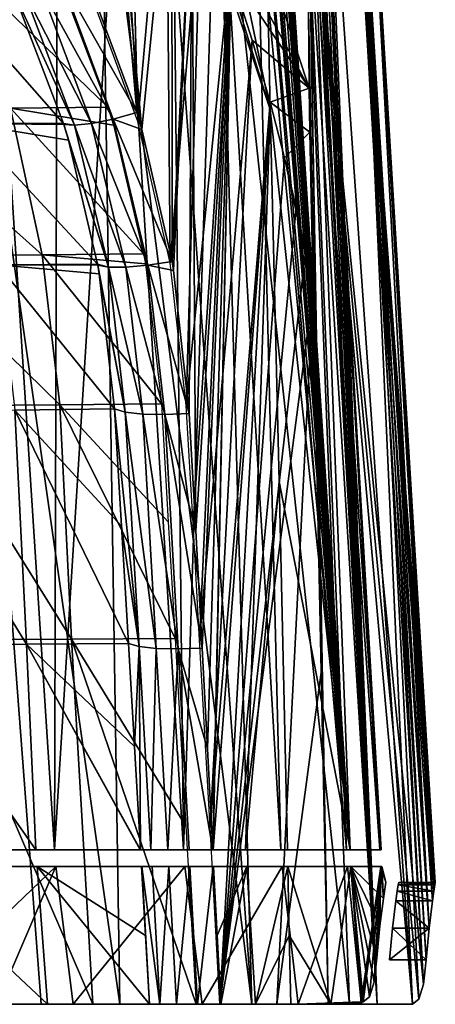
# Model space of a CAD drawing. Header units: millimetres. Extents: x -148 to 148, y -42 to 96.
# Tile 112 of 132: x 131 to 148, y -32 to 9. Entities that reach past the tile are written whole.
import ezdxf

# ---------------------------------------------------------------- set-up
doc = ezdxf.new("R2010")
doc.units = ezdxf.units.MM
doc.header["$LTSCALE"] = 127.314815
for name, color, linetype in [('150', 7, 'CONTINUOUS'), ('151', 7, 'CONTINUOUS'), ('152', 7, 'CONTINUOUS'), ('158', 7, 'CONTINUOUS'), ('167', 7, 'CONTINUOUS'), ('179', 7, 'CONTINUOUS'), ('180', 7, 'CONTINUOUS'), ('181', 7, 'CONTINUOUS'), ('187', 7, 'CONTINUOUS'), ('197', 7, 'CONTINUOUS'), ('202', 7, 'CONTINUOUS'), ('207', 7, 'CONTINUOUS'), ('212', 7, 'CONTINUOUS'), ('213', 7, 'CONTINUOUS'), ('214', 7, 'CONTINUOUS'), ('217', 7, 'CONTINUOUS'), ('223', 7, 'CONTINUOUS')]:
    doc.layers.add(name, color=color, linetype=linetype)

msp = doc.modelspace()

# ---------------------------------------------------------------- linework, layer by layer
at = {"layer": '150', "color": 40, "linetype": 'Continuous', "true_color": 0xfaa000}
for points in [[(127.684, -16.53, -57.075), (133.262, -16.508, -45.026), (134.135, -31.5, -47.083), (127.684, -16.53, -57.075)], [(128.63, -31.5, -58.736), (127.684, -16.53, -57.075), (134.135, -31.5, -47.083), (128.63, -31.5, -58.736)], [(137.516, -16.487, -32.554), (137.96, -24.195, -33.856), (133.262, -16.508, -45.026), (137.516, -16.487, -32.554)], [(137.96, -24.195, -33.856), (138.38, -31.5, -35.078), (133.262, -16.508, -45.026), (137.96, -24.195, -33.856)], [(133.262, -16.508, -45.026), (138.38, -31.5, -35.078), (134.135, -31.5, -47.083), (133.262, -16.508, -45.026)]]:
    msp.add_3dface(points, dxfattribs=at)
at = {"layer": '151', "color": 40, "linetype": 'Continuous', "true_color": 0xfaa000}
for points in [[(136.954, -6.861, -30.911), (137.239, -11.702, -31.739), (132.788, -6.898, -43.445), (136.954, -6.861, -30.911)], [(132.788, -6.898, -43.445), (133.262, -16.508, -45.026), (127.287, -6.935, -55.563), (132.788, -6.898, -43.445)], [(133.262, -16.508, -45.026), (127.684, -16.53, -57.075), (127.287, -6.935, -55.563), (133.262, -16.508, -45.026)], [(137.516, -16.487, -32.554), (133.262, -16.508, -45.026), (132.788, -6.898, -43.445), (137.516, -16.487, -32.554)], [(137.516, -16.487, -32.554), (132.788, -6.898, -43.445), (137.239, -11.702, -31.739), (137.516, -16.487, -32.554)]]:
    msp.add_3dface(points, dxfattribs=at)
at = {"layer": '152', "color": 40, "linetype": 'Continuous', "true_color": 0xfaa000}
for points in [[(132.597, 11.041, -27.477), (134.763, 5.316, -28.664), (128.863, 11.024, -40.087), (132.597, 11.041, -27.477)], [(134.763, 5.316, -28.664), (130.759, 5.276, -41.438), (128.863, 11.024, -40.087), (134.763, 5.316, -28.664)], [(130.759, 5.276, -41.438), (132.068, -0.736, -42.57), (125.375, 5.235, -53.772), (130.759, 5.276, -41.438)], [(134.763, 5.316, -28.664), (134.983, 4.583, -28.809), (130.759, 5.276, -41.438), (134.763, 5.316, -28.664)], [(134.983, 4.583, -28.809), (136.223, -0.691, -29.808), (130.759, 5.276, -41.438), (134.983, 4.583, -28.809)], [(136.223, -0.691, -29.808), (132.068, -0.736, -42.57), (130.759, 5.276, -41.438), (136.223, -0.691, -29.808)], [(132.068, -0.736, -42.57), (126.539, -0.781, -54.883), (125.375, 5.235, -53.772), (132.068, -0.736, -42.57)], [(132.068, -0.736, -42.57), (132.788, -6.898, -43.445), (126.539, -0.781, -54.883), (132.068, -0.736, -42.57)], [(132.788, -6.898, -43.445), (127.287, -6.935, -55.563), (126.539, -0.781, -54.883), (132.788, -6.898, -43.445)], [(136.223, -0.691, -29.808), (136.296, -1.106, -29.884), (132.068, -0.736, -42.57), (136.223, -0.691, -29.808)], [(136.954, -6.861, -30.911), (132.788, -6.898, -43.445), (132.068, -0.736, -42.57), (136.954, -6.861, -30.911)], [(136.296, -1.106, -29.884), (136.954, -6.861, -30.911), (132.068, -0.736, -42.57), (136.296, -1.106, -29.884)]]:
    msp.add_3dface(points, dxfattribs=at)
at = {"layer": '158', "color": 40, "linetype": 'Continuous', "true_color": 0xfaa000}
for points in [[(126.862, -31.5, -57.777), (128.63, -31.5, -58.736), (132.282, -31.5, -46.299), (126.862, -31.5, -57.777)], [(132.022, -31.5, 62.952), (128.449, -31.5, 69), (130.186, -31.5, 62.13), (132.022, -31.5, 62.952)], [(128.63, -31.5, -58.736), (134.135, -31.5, -47.083), (132.282, -31.5, -46.299), (128.63, -31.5, -58.736)], [(133.334, -31.5, 56.131), (132.022, -31.5, 62.952), (130.186, -31.5, 62.13), (133.334, -31.5, 56.131)], [(135.252, -31.5, 56.771), (132.022, -31.5, 62.952), (133.334, -31.5, 56.131), (135.252, -31.5, 56.771)], [(132.282, -31.5, -46.299), (134.135, -31.5, -47.083), (136.461, -31.5, -34.478), (132.282, -31.5, -46.299)], [(138.626, -31.5, 43.811), (135.252, -31.5, 56.771), (133.334, -31.5, 56.131), (138.626, -31.5, 43.811)], [(134.135, -31.5, -47.083), (138.38, -31.5, -35.078), (136.461, -31.5, -34.478), (134.135, -31.5, -47.083)], [(140.665, -31.5, 44.071), (135.252, -31.5, 56.771), (138.626, -31.5, 43.811), (140.665, -31.5, 44.071)], [(136.461, -31.5, -34.478), (138.38, -31.5, -35.078), (136.889, -31.5, -33.594), (136.461, -31.5, -34.478)], [(136.889, -31.5, -33.594), (138.38, -31.5, -35.078), (137.571, -31.5, -32.903), (136.889, -31.5, -33.594)], [(137.571, -31.5, -32.903), (138.38, -31.5, -35.078), (138.434, -31.5, -32.47), (137.571, -31.5, -32.903)], [(138.434, -31.5, -32.47), (138.38, -31.5, -35.078), (138.59, -31.5, -34.699), (138.434, -31.5, -32.47)], [(139.391, -31.5, -32.338), (138.434, -31.5, -32.47), (139.356, -31.5, -34.365), (139.391, -31.5, -32.338)], [(139.356, -31.5, -34.365), (138.434, -31.5, -32.47), (138.936, -31.5, -34.447), (139.356, -31.5, -34.365)], [(138.936, -31.5, -34.447), (138.434, -31.5, -32.47), (138.59, -31.5, -34.699), (138.936, -31.5, -34.447)], [(142.572, -31.5, 31.15), (140.665, -31.5, 44.071), (138.626, -31.5, 43.811), (142.572, -31.5, 31.15)], [(141.685, -31.5, -34.385), (139.391, -31.5, -32.338), (139.356, -31.5, -34.365), (141.685, -31.5, -34.385)], [(140.82, -31.5, -32.361), (139.391, -31.5, -32.338), (141.685, -31.5, -34.385), (140.82, -31.5, -32.361)], [(144.672, -31.5, 31.019), (140.665, -31.5, 44.071), (142.572, -31.5, 31.15), (144.672, -31.5, 31.019)], [(142.26, -31.5, -32.348), (140.82, -31.5, -32.361), (141.685, -31.5, -34.385), (142.26, -31.5, -32.348)], [(143.803, -31.5, -34.31), (142.26, -31.5, -32.348), (141.685, -31.5, -34.385), (143.803, -31.5, -34.31)], [(143.914, -31.5, -25.329), (142.26, -31.5, -32.348), (143.803, -31.5, -34.31), (143.914, -31.5, -25.329)], [(145.161, -31.5, 18.253), (144.672, -31.5, 31.019), (142.572, -31.5, 31.15), (145.161, -31.5, 18.253)], [(145.809, -31.5, -26.056), (143.914, -31.5, -25.329), (143.803, -31.5, -34.31), (145.809, -31.5, -26.056)], [(145.161, -31.5, -18.253), (143.914, -31.5, -25.329), (145.809, -31.5, -26.056), (145.161, -31.5, -18.253)], [(147.261, -31.5, 17.724), (144.672, -31.5, 31.019), (145.263, -31.5, 17.724), (147.261, -31.5, 17.724)], [(145.263, -31.5, 17.724), (144.672, -31.5, 31.019), (145.206, -31.5, 17.987), (145.263, -31.5, 17.724)], [(145.206, -31.5, 17.987), (144.672, -31.5, 31.019), (145.161, -31.5, 18.253), (145.206, -31.5, 17.987)], [(145.206, -31.5, -17.987), (145.161, -31.5, -18.253), (145.809, -31.5, -26.056), (145.206, -31.5, -17.987)], [(145.263, -31.5, -17.724), (145.206, -31.5, -17.987), (145.809, -31.5, -26.056), (145.263, -31.5, -17.724)], [(147.261, -31.5, -17.724), (145.263, -31.5, -17.724), (145.809, -31.5, -26.056), (147.261, -31.5, -17.724)]]:
    msp.add_3dface(points, dxfattribs=at)
at = {"layer": '167', "color": 40, "linetype": 'Continuous', "true_color": 0xfaa000}
for points in [[(145.333, 20.29, 0), (144.69, 20.031, 12.775), (148.194, -26.5, 0.001), (145.333, 20.29, 0)], [(144.925, 20.122, -10.176), (145.333, 20.29, 0), (147.942, -28.377, -9.654), (144.925, 20.122, -10.176)], [(148.18, -26.589, -2.237), (145.333, 20.29, 0), (148.194, -26.5, 0.001), (148.18, -26.589, -2.237)], [(148.14, -26.85, -4.386), (145.333, 20.29, 0), (148.18, -26.589, -2.237), (148.14, -26.85, -4.386)], [(148.081, -27.257, -6.37), (145.333, 20.29, 0), (148.14, -26.85, -4.386), (148.081, -27.257, -6.37)], [(147.942, -28.377, -9.654), (145.333, 20.29, 0), (148.081, -27.257, -6.37), (147.942, -28.377, -9.654)], [(144.69, 20.031, 12.775), (142.688, 19.365, 25.783), (147.706, -30.672, 13.741), (144.69, 20.031, 12.775)], [(147.261, -31.5, -17.724), (143.678, 19.675, -20.444), (144.925, 20.122, -10.176), (147.261, -31.5, -17.724)], [(148.081, -27.258, 6.373), (144.69, 20.031, 12.775), (147.942, -28.377, 9.654), (148.081, -27.258, 6.373)], [(147.942, -28.377, 9.654), (144.69, 20.031, 12.775), (147.825, -29.673, 11.962), (147.942, -28.377, 9.654)], [(147.825, -29.673, 11.962), (144.69, 20.031, 12.775), (147.706, -30.672, 13.741), (147.825, -29.673, 11.962)], [(148.18, -26.59, 2.238), (144.69, 20.031, 12.775), (148.14, -26.85, 4.39), (148.18, -26.59, 2.238)], [(148.194, -26.5, 0.001), (144.69, 20.031, 12.775), (148.18, -26.59, 2.238), (148.194, -26.5, 0.001)], [(148.14, -26.85, 4.39), (144.69, 20.031, 12.775), (148.081, -27.258, 6.373), (148.14, -26.85, 4.39)], [(147.825, -29.673, -11.962), (144.925, 20.122, -10.176), (147.942, -28.377, -9.654), (147.825, -29.673, -11.962)], [(147.706, -30.672, -13.74), (144.925, 20.122, -10.176), (147.825, -29.673, -11.962), (147.706, -30.672, -13.74)], [(147.518, -31.29, -15.687), (144.925, 20.122, -10.176), (147.706, -30.672, -13.74), (147.518, -31.29, -15.687)], [(147.261, -31.5, -17.724), (144.925, 20.122, -10.176), (147.518, -31.29, -15.687), (147.261, -31.5, -17.724)], [(143.584, 19.581, -21.031), (145.809, -31.5, -26.056), (143.49, 19.343, -21.657), (143.584, 19.581, -21.031)], [(143.678, 19.675, -20.444), (145.809, -31.5, -26.056), (143.584, 19.581, -21.031), (143.678, 19.675, -20.444)], [(147.261, -31.5, -17.724), (145.809, -31.5, -26.056), (143.678, 19.675, -20.444), (147.261, -31.5, -17.724)], [(144.672, -31.5, 31.019), (142.688, 19.365, 25.783), (139.275, 18.476, 38.737), (144.672, -31.5, 31.019)], [(144.672, -31.5, 31.019), (147.261, -31.5, 17.724), (142.688, 19.365, 25.783), (144.672, -31.5, 31.019)], [(142.688, 19.365, 25.783), (147.261, -31.5, 17.724), (147.518, -31.29, 15.687), (142.688, 19.365, 25.783)], [(147.706, -30.672, 13.741), (142.688, 19.365, 25.783), (147.518, -31.29, 15.687), (147.706, -30.672, 13.741)], [(143.49, 19.343, -21.657), (145.809, -31.5, -26.056), (143.393, 18.918, -22.344), (143.49, 19.343, -21.657)], [(143.387, 18.886, -22.386), (145.809, -31.5, -26.056), (143.293, 18.229, -23.115), (143.387, 18.886, -22.386)], [(143.393, 18.918, -22.344), (145.809, -31.5, -26.056), (143.387, 18.886, -22.386), (143.393, 18.918, -22.344)], [(140.665, -31.5, 44.071), (139.275, 18.476, 38.737), (137.048, 18.005, 45.095), (140.665, -31.5, 44.071)], [(140.665, -31.5, 44.071), (144.672, -31.5, 31.019), (139.275, 18.476, 38.737), (140.665, -31.5, 44.071)], [(143.293, 18.229, -23.115), (145.809, -31.5, -26.056), (143.192, 17.153, -23.989), (143.293, 18.229, -23.115)], [(140.665, -31.5, 44.071), (137.048, 18.005, 45.095), (134.477, 17.543, 51.353), (140.665, -31.5, 44.071)], [(135.252, -31.5, 56.771), (134.477, 17.543, 51.353), (128.354, 16.715, 63.443), (135.252, -31.5, 56.771)], [(135.252, -31.5, 56.771), (140.665, -31.5, 44.071), (134.477, 17.543, 51.353), (135.252, -31.5, 56.771)], [(143.192, 17.153, -23.989), (145.809, -31.5, -26.056), (143.156, 16.642, -24.329), (143.192, 17.153, -23.989)], [(132.022, -31.5, 62.952), (135.252, -31.5, 56.771), (128.354, 16.715, 63.443), (132.022, -31.5, 62.952)], [(128.449, -31.5, 69), (132.022, -31.5, 62.952), (128.354, 16.715, 63.443), (128.449, -31.5, 69)], [(143.156, 16.642, -24.329), (145.809, -31.5, -26.056), (143.096, 15.499, -24.982), (143.156, 16.642, -24.329)], [(143.096, 15.499, -24.982), (145.809, -31.5, -26.056), (143.022, 12.979, -26.092), (143.096, 15.499, -24.982)], [(143.022, 12.979, -26.092), (143.803, -31.5, -34.31), (143.016, 12.667, -26.207), (143.022, 12.979, -26.092)], [(145.809, -31.5, -26.056), (143.803, -31.5, -34.31), (143.022, 12.979, -26.092), (145.809, -31.5, -26.056)], [(143.016, 12.667, -26.207), (143.803, -31.5, -34.31), (142.996, 9.283, -27.27), (143.016, 12.667, -26.207)], [(142.996, 9.283, -27.27), (143.803, -31.5, -34.31), (143.02, 6.096, -28.048), (142.996, 9.283, -27.27)], [(143.02, 6.096, -28.048), (143.803, -31.5, -34.31), (143.045, 4.299, -28.426), (143.02, 6.096, -28.048)], [(143.045, 4.299, -28.426), (143.803, -31.5, -34.31), (143.178, -2.172, -29.584), (143.045, 4.299, -28.426)], [(143.178, -2.172, -29.584), (143.803, -31.5, -34.31), (143.524, -17.776, -32.119), (143.178, -2.172, -29.584)]]:
    msp.add_3dface(points, dxfattribs=at)
at = {"layer": '179', "color": 40, "linetype": 'Continuous', "true_color": 0xfaa000}
for points in [[(125.922, -16.744, -56.154), (131.803, -25.156, -45.702), (131.414, -16.718, -44.289), (125.922, -16.744, -56.154)], [(126.199, -25.156, -57.564), (131.803, -25.156, -45.702), (125.922, -16.744, -56.154), (126.199, -25.156, -57.564)], [(135.602, -16.689, -32.011), (131.414, -16.718, -44.289), (135.848, -20.922, -32.721), (135.602, -16.689, -32.011)], [(131.414, -16.718, -44.289), (136.08, -25.155, -33.474), (136.087, -25.155, -33.45), (131.414, -16.718, -44.289)], [(131.803, -25.156, -45.702), (136.08, -25.155, -33.474), (131.414, -16.718, -44.289), (131.803, -25.156, -45.702)], [(135.848, -20.922, -32.721), (131.414, -16.718, -44.289), (136.093, -25.156, -33.427), (135.848, -20.922, -32.721)], [(136.093, -25.156, -33.427), (131.414, -16.718, -44.289), (136.087, -25.155, -33.45), (136.093, -25.156, -33.427)], [(126.253, -25.844, -57.62), (132.282, -31.5, -46.299), (131.856, -25.844, -45.764), (126.253, -25.844, -57.62)], [(126.862, -31.5, -57.777), (132.282, -31.5, -46.299), (126.253, -25.844, -57.62), (126.862, -31.5, -57.777)], [(131.856, -25.844, -45.764), (136.461, -31.5, -34.478), (136.297, -28.672, -34.01), (131.856, -25.844, -45.764)], [(132.282, -31.5, -46.299), (136.461, -31.5, -34.478), (131.856, -25.844, -45.764), (132.282, -31.5, -46.299)], [(136.133, -25.845, -33.541), (131.856, -25.844, -45.764), (136.297, -28.672, -34.01), (136.133, -25.845, -33.541)]]:
    msp.add_3dface(points, dxfattribs=at)
at = {"layer": '180', "color": 40, "linetype": 'Continuous', "true_color": 0xfaa000}
for points in [[(125.519, -7.157, -54.654), (131.414, -16.718, -44.289), (130.935, -7.112, -42.722), (125.519, -7.157, -54.654)], [(125.922, -16.744, -56.154), (131.414, -16.718, -44.289), (125.519, -7.157, -54.654), (125.922, -16.744, -56.154)], [(135.035, -7.065, -30.384), (130.935, -7.112, -42.722), (135.32, -11.875, -31.199), (135.035, -7.065, -30.384)], [(130.935, -7.112, -42.722), (135.602, -16.689, -32.011), (135.32, -11.875, -31.199), (130.935, -7.112, -42.722)], [(131.414, -16.718, -44.289), (135.602, -16.689, -32.011), (130.935, -7.112, -42.722), (131.414, -16.718, -44.289)]]:
    msp.add_3dface(points, dxfattribs=at)
at = {"layer": '181', "color": 40, "linetype": 'Continuous', "true_color": 0xfaa000}
for points in [[(130.85, 10.16, -27.059), (128.073, 10.186, -36.792), (132.933, 4.658, -28.196), (130.85, 10.16, -27.059)], [(132.933, 4.658, -28.196), (128.073, 10.186, -36.792), (128.98, 4.651, -40.771), (132.933, 4.658, -28.196)], [(132.933, 4.658, -28.196), (128.98, 4.651, -40.771), (132.947, 4.612, -28.205), (132.933, 4.658, -28.196)], [(128.98, 4.651, -40.771), (134.337, -1.123, -29.304), (133.142, 3.964, -28.333), (128.98, 4.651, -40.771)], [(128.98, 4.651, -40.771), (133.142, 3.964, -28.333), (132.947, 4.612, -28.205), (128.98, 4.651, -40.771)], [(128.98, 4.651, -40.771), (130.245, -1.155, -41.864), (134.337, -1.123, -29.304), (128.98, 4.651, -40.771)], [(134.337, -1.123, -29.304), (130.245, -1.155, -41.864), (134.344, -1.166, -29.311), (134.337, -1.123, -29.304)], [(134.344, -1.166, -29.311), (130.245, -1.155, -41.864), (134.405, -1.513, -29.376), (134.344, -1.166, -29.311)], [(130.245, -1.155, -41.864), (135.035, -7.065, -30.384), (134.405, -1.513, -29.376), (130.245, -1.155, -41.864)], [(130.935, -7.112, -42.722), (135.035, -7.065, -30.384), (130.245, -1.155, -41.864), (130.935, -7.112, -42.722)]]:
    msp.add_3dface(points, dxfattribs=at)
at = {"layer": '187', "color": 40, "linetype": 'Continuous', "true_color": 0xfaa000}
for points in [[(140.765, 18.84, 25.348), (142.731, 19.499, 12.556), (144.546, -25.154, 19.705), (140.765, 18.84, 25.348)], [(141.779, 19.161, -19.838), (144.706, -25.154, -18.673), (142.976, 19.594, -9.823), (141.779, 19.161, -19.838)], [(142.731, 19.499, 12.556), (143.362, 19.755, 0), (145.916, -25.154, 6.932), (142.731, 19.499, 12.556)], [(144.546, -25.154, 19.705), (142.731, 19.499, 12.556), (145.916, -25.154, 6.932), (144.546, -25.154, 19.705)], [(145.969, -25.154, -5.891), (143.362, 19.755, 0), (142.976, 19.594, -9.823), (145.969, -25.154, -5.891)], [(144.706, -25.154, -18.673), (145.969, -25.154, -5.891), (142.976, 19.594, -9.823), (144.706, -25.154, -18.673)], [(145.916, -25.154, 6.932), (143.362, 19.755, 0), (145.969, -25.154, -5.891), (145.916, -25.154, 6.932)], [(141.653, 18.947, -20.668), (144.706, -25.154, -18.673), (141.716, 19.099, -20.239), (141.653, 18.947, -20.668)], [(141.716, 19.099, -20.239), (144.706, -25.154, -18.673), (141.779, 19.161, -19.838), (141.716, 19.099, -20.239)], [(139.261, 18.416, 31.746), (140.765, 18.84, 25.348), (141.861, -25.154, 32.337), (139.261, 18.416, 31.746)], [(141.861, -25.154, 32.337), (140.765, 18.84, 25.348), (144.546, -25.154, 19.705), (141.861, -25.154, 32.337)], [(141.522, 18.25, -21.662), (144.706, -25.154, -18.673), (141.588, 18.679, -21.137), (141.522, 18.25, -21.662)], [(141.588, 18.679, -21.137), (144.706, -25.154, -18.673), (141.653, 18.947, -20.668), (141.588, 18.679, -21.137)], [(137.411, 17.959, 38.091), (139.261, 18.416, 31.746), (137.868, -25.154, 44.73), (137.411, 17.959, 38.091)], [(137.868, -25.154, 44.73), (139.261, 18.416, 31.746), (141.861, -25.154, 32.337), (137.868, -25.154, 44.73)], [(141.455, 17.592, -22.256), (144.706, -25.154, -18.673), (141.522, 18.25, -21.662), (141.455, 17.592, -22.256)], [(135.222, 17.493, 44.346), (137.411, 17.959, 38.091), (137.868, -25.154, 44.73), (135.222, 17.493, 44.346)], [(132.574, -25.154, 56.789), (135.222, 17.493, 44.346), (137.868, -25.154, 44.73), (132.574, -25.154, 56.789)], [(132.696, 17.036, 50.502), (135.222, 17.493, 44.346), (132.574, -25.154, 56.789), (132.696, 17.036, 50.502)], [(141.39, 16.614, -22.923), (144.706, -25.154, -18.673), (141.455, 17.592, -22.256), (141.39, 16.614, -22.923)], [(129.842, 16.605, 56.531), (132.696, 17.036, 50.502), (132.574, -25.154, 56.789), (129.842, 16.605, 56.531)], [(125.996, -25.154, 68.405), (129.842, 16.605, 56.531), (132.574, -25.154, 56.789), (125.996, -25.154, 68.405)], [(141.357, 15.847, -23.345), (144.706, -25.154, -18.673), (141.39, 16.614, -22.923), (141.357, 15.847, -23.345)], [(141.337, 15.187, -23.661), (144.706, -25.154, -18.673), (141.357, 15.847, -23.345), (141.337, 15.187, -23.661)], [(141.305, 13.045, -24.489), (144.706, -25.154, -18.673), (141.337, 15.187, -23.661), (141.305, 13.045, -24.489)], [(141.319, 9.816, -25.392), (144.706, -25.154, -18.673), (141.305, 13.045, -24.489), (141.319, 9.816, -25.392)], [(141.412, 5.23, -26.298), (144.706, -25.154, -18.673), (141.319, 9.816, -25.392), (141.412, 5.23, -26.298)], [(141.79, -10.043, -28.84), (144.706, -25.154, -18.673), (141.412, 5.23, -26.298), (141.79, -10.043, -28.84)], [(142.128, -25.154, -31.319), (144.706, -25.154, -18.673), (141.79, -10.043, -28.84), (142.128, -25.154, -31.319)], [(132.626, -25.846, 56.78), (126.709, -31.5, 68.002), (126.042, -25.846, 68.411), (132.626, -25.846, 56.78)], [(130.186, -31.5, 62.13), (126.709, -31.5, 68.002), (132.626, -25.846, 56.78), (130.186, -31.5, 62.13)], [(133.334, -31.5, 56.131), (130.186, -31.5, 62.13), (132.626, -25.846, 56.78), (133.334, -31.5, 56.131)], [(137.923, -25.846, 44.705), (133.334, -31.5, 56.131), (132.626, -25.846, 56.78), (137.923, -25.846, 44.705)], [(138.626, -31.5, 43.811), (133.334, -31.5, 56.131), (137.923, -25.846, 44.705), (138.626, -31.5, 43.811)], [(141.916, -25.846, 32.296), (138.626, -31.5, 43.811), (137.923, -25.846, 44.705), (141.916, -25.846, 32.296)], [(142.572, -31.5, 31.15), (138.626, -31.5, 43.811), (141.916, -25.846, 32.296), (142.572, -31.5, 31.15)], [(144.597, -25.846, 19.649), (142.572, -31.5, 31.15), (141.916, -25.846, 32.296), (144.597, -25.846, 19.649)], [(143.914, -31.5, -25.329), (142.143, -25.846, -31.431), (142.202, -28.675, -31.891), (143.914, -31.5, -25.329)], [(142.143, -25.846, -31.431), (143.914, -31.5, -25.329), (144.734, -25.846, -18.772), (142.143, -25.846, -31.431)], [(142.572, -31.5, 31.15), (144.597, -25.846, 19.649), (145.155, -31.4, 18.253), (142.572, -31.5, 31.15)], [(143.914, -31.5, -25.329), (145.161, -31.5, -18.253), (144.734, -25.846, -18.772), (143.914, -31.5, -25.329)], [(144.597, -25.846, 19.649), (145.962, -25.846, 6.861), (145.155, -31.4, 18.253), (144.597, -25.846, 19.649)], [(146.007, -25.846, -5.976), (144.734, -25.846, -18.772), (146.068, -27.158, -6.385), (146.007, -25.846, -5.976)], [(146.068, -27.158, -6.385), (144.734, -25.846, -18.772), (145.924, -28.283, -9.687), (146.068, -27.158, -6.385)], [(145.924, -28.283, -9.687), (144.734, -25.846, -18.772), (145.801, -29.592, -12.02), (145.924, -28.283, -9.687)], [(145.801, -29.592, -12.02), (144.734, -25.846, -18.772), (145.68, -30.581, -13.78), (145.801, -29.592, -12.02)], [(145.68, -30.581, -13.78), (144.734, -25.846, -18.772), (145.49, -31.192, -15.707), (145.68, -30.581, -13.78)], [(145.49, -31.192, -15.707), (144.734, -25.846, -18.772), (145.231, -31.4, -17.724), (145.49, -31.192, -15.707)], [(145.231, -31.4, -17.724), (144.734, -25.846, -18.772), (145.193, -31.4, -17.989), (145.231, -31.4, -17.724)], [(145.193, -31.4, -17.989), (144.734, -25.846, -18.772), (145.155, -31.4, -18.253), (145.193, -31.4, -17.989)], [(145.155, -31.4, -18.253), (144.734, -25.846, -18.772), (145.158, -31.45, -18.253), (145.155, -31.4, -18.253)], [(144.734, -25.846, -18.772), (145.161, -31.5, -18.253), (145.158, -31.45, -18.253), (144.734, -25.846, -18.772)], [(145.155, -31.4, 18.253), (145.962, -25.846, 6.861), (145.193, -31.4, 17.989), (145.155, -31.4, 18.253)], [(145.193, -31.4, 17.989), (145.962, -25.846, 6.861), (145.231, -31.4, 17.724), (145.193, -31.4, 17.989)], [(145.231, -31.4, 17.724), (145.962, -25.846, 6.861), (145.49, -31.192, 15.707), (145.231, -31.4, 17.724)], [(145.49, -31.192, 15.707), (145.962, -25.846, 6.861), (145.68, -30.581, 13.78), (145.49, -31.192, 15.707)], [(145.68, -30.581, 13.78), (145.962, -25.846, 6.861), (145.801, -29.592, 12.02), (145.68, -30.581, 13.78)], [(145.801, -29.592, 12.02), (145.962, -25.846, 6.861), (145.924, -28.283, 9.687), (145.801, -29.592, 12.02)], [(145.924, -28.283, 9.687), (145.962, -25.846, 6.861), (146.068, -27.158, 6.385), (145.924, -28.283, 9.687)], [(146.068, -27.158, 6.385), (145.962, -25.846, 6.861), (146.17, -26.489, 2.24), (146.068, -27.158, 6.385)], [(145.962, -25.846, 6.861), (146.007, -25.846, -5.976), (146.17, -26.489, 2.24), (145.962, -25.846, 6.861)], [(146.17, -26.489, 2.24), (146.007, -25.846, -5.976), (146.17, -26.489, -2.24), (146.17, -26.489, 2.24)], [(146.17, -26.489, -2.24), (146.007, -25.846, -5.976), (146.068, -27.158, -6.385), (146.17, -26.489, -2.24)], [(142.26, -31.5, -32.348), (143.914, -31.5, -25.329), (142.202, -28.675, -31.891), (142.26, -31.5, -32.348)], [(145.158, -31.45, 18.253), (142.572, -31.5, 31.15), (145.155, -31.4, 18.253), (145.158, -31.45, 18.253)], [(145.161, -31.5, 18.253), (142.572, -31.5, 31.15), (145.158, -31.45, 18.253), (145.161, -31.5, 18.253)]]:
    msp.add_3dface(points, dxfattribs=at)
at = {"layer": '197', "color": 40, "linetype": 'Continuous', "true_color": 0xfaa000}
for points in [[(146.636, -26.85, -4.388), (148.14, -26.85, -4.386), (146.677, -26.59, -2.238), (146.636, -26.85, -4.388)], [(146.677, -26.59, 2.238), (148.14, -26.85, 4.39), (146.636, -26.85, 4.388), (146.677, -26.59, 2.238)], [(146.691, -26.5, 0), (148.18, -26.59, 2.238), (146.677, -26.59, 2.238), (146.691, -26.5, 0)], [(146.677, -26.59, -2.238), (148.18, -26.589, -2.237), (146.691, -26.5, 0), (146.677, -26.59, -2.238)], [(148.14, -26.85, -4.386), (148.18, -26.589, -2.237), (146.677, -26.59, -2.238), (148.14, -26.85, -4.386)], [(148.18, -26.59, 2.238), (148.14, -26.85, 4.39), (146.677, -26.59, 2.238), (148.18, -26.59, 2.238)], [(148.194, -26.5, 0.001), (148.18, -26.59, 2.238), (146.691, -26.5, 0), (148.194, -26.5, 0.001)], [(148.18, -26.589, -2.237), (148.194, -26.5, 0.001), (146.691, -26.5, 0), (148.18, -26.589, -2.237)], [(146.576, -27.259, -6.376), (148.081, -27.257, -6.37), (146.636, -26.85, -4.388), (146.576, -27.259, -6.376)], [(146.636, -26.85, 4.388), (148.081, -27.258, 6.373), (146.576, -27.259, 6.376), (146.636, -26.85, 4.388)], [(148.081, -27.257, -6.37), (148.14, -26.85, -4.386), (146.636, -26.85, -4.388), (148.081, -27.257, -6.37)], [(148.14, -26.85, 4.39), (148.081, -27.258, 6.373), (146.636, -26.85, 4.388), (148.14, -26.85, 4.39)], [(146.435, -28.378, -9.656), (147.942, -28.377, -9.654), (146.576, -27.259, -6.376), (146.435, -28.378, -9.656)], [(146.576, -27.259, 6.376), (147.942, -28.377, 9.654), (146.435, -28.378, 9.656), (146.576, -27.259, 6.376)], [(147.942, -28.377, -9.654), (148.081, -27.257, -6.37), (146.576, -27.259, -6.376), (147.942, -28.377, -9.654)], [(148.081, -27.258, 6.373), (147.942, -28.377, 9.654), (146.576, -27.259, 6.376), (148.081, -27.258, 6.373)], [(147.825, -29.673, -11.962), (147.942, -28.377, -9.654), (146.315, -29.673, -11.962), (147.825, -29.673, -11.962)], [(146.315, -29.673, -11.962), (147.942, -28.377, -9.654), (146.435, -28.378, -9.656), (146.315, -29.673, -11.962)], [(146.435, -28.378, 9.656), (147.825, -29.673, 11.962), (146.315, -29.673, 11.962), (146.435, -28.378, 9.656)], [(147.942, -28.377, 9.654), (147.825, -29.673, 11.962), (146.435, -28.378, 9.656), (147.942, -28.377, 9.654)]]:
    msp.add_3dface(points, dxfattribs=at)
at = {"layer": '202', "color": 40, "linetype": 'Continuous', "true_color": 0xfaa000}
for points in [[(135.987, 4.731, -28.063), (133.572, 11.313, -26.705), (135.55, 21.467, -25.163), (135.987, 4.731, -28.063)], [(137.152, 17.859, -25.927), (135.987, 4.731, -28.063), (135.55, 21.467, -25.163), (137.152, 17.859, -25.927)], [(137.313, -1.064, -29.154), (135.987, 4.731, -28.063), (137.152, 17.859, -25.927), (137.313, -1.064, -29.154)], [(138.585, 14.262, -26.652), (137.313, -1.064, -29.154), (137.152, 17.859, -25.927), (138.585, 14.262, -26.652)], [(137.976, -6.925, -30.19), (137.313, -1.064, -29.154), (138.585, 14.262, -26.652), (137.976, -6.925, -30.19)], [(139.761, 10.963, -27.287), (137.976, -6.925, -30.19), (138.585, 14.262, -26.652), (139.761, 10.963, -27.287)], [(138.253, -11.766, -31.022), (137.976, -6.925, -30.19), (139.761, 10.963, -27.287), (138.253, -11.766, -31.022)], [(138.523, -16.55, -31.84), (138.253, -11.766, -31.022), (139.761, 10.963, -27.287), (138.523, -16.55, -31.84)], [(140.685, 8.073, -27.822), (138.523, -16.55, -31.84), (139.761, 10.963, -27.287), (140.685, 8.073, -27.822)], [(138.952, -24.225, -33.142), (138.523, -16.55, -31.84), (140.685, 8.073, -27.822), (138.952, -24.225, -33.142)], [(141.419, 5.522, -28.278), (138.952, -24.225, -33.142), (140.685, 8.073, -27.822), (141.419, 5.522, -28.278)], [(139.356, -31.5, -34.365), (138.952, -24.225, -33.142), (141.419, 5.522, -28.278), (139.356, -31.5, -34.365)], [(142.012, 3.237, -28.677), (139.356, -31.5, -34.365), (141.419, 5.522, -28.278), (142.012, 3.237, -28.677)], [(142.491, 1.19, -29.025), (139.356, -31.5, -34.365), (142.012, 3.237, -28.677), (142.491, 1.19, -29.025)], [(142.873, -0.615, -29.327), (139.356, -31.5, -34.365), (142.491, 1.19, -29.025), (142.873, -0.615, -29.327)], [(143.178, -2.172, -29.584), (139.356, -31.5, -34.365), (142.873, -0.615, -29.327), (143.178, -2.172, -29.584)], [(141.685, -31.5, -34.385), (139.356, -31.5, -34.365), (143.178, -2.172, -29.584), (141.685, -31.5, -34.385)], [(141.685, -31.5, -34.385), (143.178, -2.172, -29.584), (143.524, -17.776, -32.119), (141.685, -31.5, -34.385)], [(143.803, -31.5, -34.31), (141.685, -31.5, -34.385), (143.524, -17.776, -32.119), (143.803, -31.5, -34.31)]]:
    msp.add_3dface(points, dxfattribs=at)
at = {"layer": '207', "color": 40, "linetype": 'Continuous', "true_color": 0xfaa000}
for points in [[(133.777, 10.976, -24.744), (135.95, 5.106, -25.96), (134.397, 23.3, -22.691), (133.777, 10.976, -24.744)], [(134.397, 23.3, -22.691), (136.155, 4.408, -26.097), (137.389, 16.817, -24.089), (134.397, 23.3, -22.691)], [(135.95, 5.106, -25.96), (136.155, 4.408, -26.097), (134.397, 23.3, -22.691), (135.95, 5.106, -25.96)], [(136.155, 4.408, -26.097), (137.392, -1.01, -27.117), (137.389, 16.817, -24.089), (136.155, 4.408, -26.097)], [(137.389, 16.817, -24.089), (137.392, -1.01, -27.117), (138.202, 14.815, -24.496), (137.389, 16.817, -24.089)], [(137.392, -1.01, -27.117), (137.456, -1.388, -27.186), (138.202, 14.815, -24.496), (137.392, -1.01, -27.117)], [(137.456, -1.388, -27.186), (138.101, -7.257, -28.222), (138.202, 14.815, -24.496), (137.456, -1.388, -27.186)], [(138.101, -7.257, -28.222), (138.364, -12.067, -29.048), (138.202, 14.815, -24.496), (138.101, -7.257, -28.222)], [(138.202, 14.815, -24.496), (138.364, -12.067, -29.048), (139.803, 10.447, -25.345), (138.202, 14.815, -24.496)], [(138.364, -12.067, -29.048), (138.623, -16.881, -29.87), (139.803, 10.447, -25.345), (138.364, -12.067, -29.048)], [(138.623, -16.881, -29.87), (138.843, -21.02, -30.573), (139.803, 10.447, -25.345), (138.623, -16.881, -29.87)], [(138.843, -21.02, -30.573), (139.06, -25.158, -31.273), (139.803, 10.447, -25.345), (138.843, -21.02, -30.573)], [(139.06, -25.158, -31.273), (139.07, -25.158, -31.273), (139.803, 10.447, -25.345), (139.06, -25.158, -31.273)], [(139.07, -25.158, -31.273), (139.08, -25.158, -31.274), (139.803, 10.447, -25.345), (139.07, -25.158, -31.273)], [(139.08, -25.158, -31.274), (141.412, 5.23, -26.298), (139.803, 10.447, -25.345), (139.08, -25.158, -31.274)], [(140.411, -25.158, -31.312), (141.412, 5.23, -26.298), (139.08, -25.158, -31.274), (140.411, -25.158, -31.312)], [(141.79, -10.043, -28.84), (141.412, 5.23, -26.298), (140.411, -25.158, -31.312), (141.79, -10.043, -28.84)], [(142.128, -25.158, -31.319), (141.79, -10.043, -28.84), (140.411, -25.158, -31.312), (142.128, -25.158, -31.319)], [(142.128, -25.154, -31.319), (141.79, -10.043, -28.84), (142.128, -25.156, -31.319), (142.128, -25.154, -31.319)], [(141.79, -10.043, -28.84), (142.128, -25.158, -31.319), (142.128, -25.156, -31.319), (141.79, -10.043, -28.84)], [(139.096, -25.842, -31.388), (139.244, -28.671, -31.864), (140.457, -25.842, -31.426), (139.096, -25.842, -31.388)], [(139.391, -31.5, -32.338), (140.457, -25.842, -31.426), (139.244, -28.671, -31.864), (139.391, -31.5, -32.338)], [(139.391, -31.5, -32.338), (140.82, -31.5, -32.361), (140.457, -25.842, -31.426), (139.391, -31.5, -32.338)], [(140.457, -25.842, -31.426), (140.82, -31.5, -32.361), (142.143, -25.842, -31.431), (140.457, -25.842, -31.426)], [(140.82, -31.5, -32.361), (142.202, -28.675, -31.891), (142.143, -25.842, -31.431), (140.82, -31.5, -32.361)], [(142.143, -25.842, -31.431), (142.202, -28.675, -31.891), (142.143, -25.844, -31.431), (142.143, -25.842, -31.431)], [(142.202, -28.675, -31.891), (142.143, -25.846, -31.431), (142.143, -25.844, -31.431), (142.202, -28.675, -31.891)], [(140.82, -31.5, -32.361), (142.26, -31.5, -32.348), (142.202, -28.675, -31.891), (140.82, -31.5, -32.361)]]:
    msp.add_3dface(points, dxfattribs=at)
at = {"layer": '212', "color": 40, "linetype": 'Continuous', "true_color": 0xfaa000}
for points in [[(135.602, -16.689, -32.011), (135.848, -20.922, -32.721), (136.038, -16.815, -31.126), (135.602, -16.689, -32.011)], [(136.093, -25.156, -33.427), (136.038, -16.815, -31.126), (135.848, -20.922, -32.721), (136.093, -25.156, -33.427)], [(136.038, -16.815, -31.126), (136.523, -25.157, -32.533), (136.742, -16.893, -30.428), (136.038, -16.815, -31.126)], [(136.093, -25.156, -33.427), (136.523, -25.157, -32.533), (136.038, -16.815, -31.126), (136.093, -25.156, -33.427)], [(136.523, -25.157, -32.533), (137.214, -25.159, -31.832), (136.742, -16.893, -30.428), (136.523, -25.157, -32.533)], [(136.742, -16.893, -30.428), (137.214, -25.159, -31.832), (137.637, -16.916, -29.993), (136.742, -16.893, -30.428)], [(137.214, -25.159, -31.832), (138.09, -25.159, -31.398), (137.637, -16.916, -29.993), (137.214, -25.159, -31.832)], [(138.843, -21.02, -30.573), (138.623, -16.881, -29.87), (137.637, -16.916, -29.993), (138.843, -21.02, -30.573)], [(138.09, -25.159, -31.398), (139.06, -25.158, -31.273), (137.637, -16.916, -29.993), (138.09, -25.159, -31.398)], [(139.06, -25.158, -31.273), (138.843, -21.02, -30.573), (137.637, -16.916, -29.993), (139.06, -25.158, -31.273)], [(136.133, -25.845, -33.541), (136.297, -28.672, -34.01), (136.14, -25.844, -33.519), (136.133, -25.845, -33.541)], [(136.14, -25.844, -33.519), (136.461, -31.5, -34.478), (136.147, -25.844, -33.497), (136.14, -25.844, -33.519)], [(136.297, -28.672, -34.01), (136.461, -31.5, -34.478), (136.14, -25.844, -33.519), (136.297, -28.672, -34.01)], [(136.147, -25.844, -33.497), (136.889, -31.5, -33.594), (136.582, -25.843, -32.621), (136.147, -25.844, -33.497)], [(136.461, -31.5, -34.478), (136.889, -31.5, -33.594), (136.147, -25.844, -33.497), (136.461, -31.5, -34.478)], [(136.582, -25.843, -32.621), (136.889, -31.5, -33.594), (137.266, -25.841, -31.938), (136.582, -25.843, -32.621)], [(136.889, -31.5, -33.594), (137.571, -31.5, -32.903), (137.266, -25.841, -31.938), (136.889, -31.5, -33.594)], [(137.266, -25.841, -31.938), (137.571, -31.5, -32.903), (138.126, -25.841, -31.514), (137.266, -25.841, -31.938)], [(137.571, -31.5, -32.903), (138.434, -31.5, -32.47), (138.126, -25.841, -31.514), (137.571, -31.5, -32.903)], [(138.434, -31.5, -32.47), (139.078, -25.842, -31.388), (138.126, -25.841, -31.514), (138.434, -31.5, -32.47)], [(138.434, -31.5, -32.47), (139.391, -31.5, -32.338), (139.078, -25.842, -31.388), (138.434, -31.5, -32.47)], [(139.078, -25.842, -31.388), (139.391, -31.5, -32.338), (139.087, -25.842, -31.388), (139.078, -25.842, -31.388)], [(139.244, -28.671, -31.864), (139.096, -25.842, -31.388), (139.087, -25.842, -31.388), (139.244, -28.671, -31.864)], [(139.391, -31.5, -32.338), (139.244, -28.671, -31.864), (139.087, -25.842, -31.388), (139.391, -31.5, -32.338)]]:
    msp.add_3dface(points, dxfattribs=at)
at = {"layer": '213', "color": 40, "linetype": 'Continuous', "true_color": 0xfaa000}
for points in [[(135.035, -7.065, -30.384), (136.038, -16.815, -31.126), (135.474, -7.195, -29.483), (135.035, -7.065, -30.384)], [(135.035, -7.065, -30.384), (135.32, -11.875, -31.199), (136.038, -16.815, -31.126), (135.035, -7.065, -30.384)], [(136.038, -16.815, -31.126), (136.742, -16.893, -30.428), (135.474, -7.195, -29.483), (136.038, -16.815, -31.126)], [(135.474, -7.195, -29.483), (136.742, -16.893, -30.428), (136.188, -7.275, -28.774), (135.474, -7.195, -29.483)], [(138.364, -12.067, -29.048), (138.101, -7.257, -28.222), (137.098, -7.296, -28.338), (138.364, -12.067, -29.048)], [(136.742, -16.893, -30.428), (137.637, -16.916, -29.993), (136.188, -7.275, -28.774), (136.742, -16.893, -30.428)], [(136.188, -7.275, -28.774), (137.637, -16.916, -29.993), (137.098, -7.296, -28.338), (136.188, -7.275, -28.774)], [(137.637, -16.916, -29.993), (138.623, -16.881, -29.87), (137.098, -7.296, -28.338), (137.637, -16.916, -29.993)], [(138.623, -16.881, -29.87), (138.364, -12.067, -29.048), (137.098, -7.296, -28.338), (138.623, -16.881, -29.87)], [(135.32, -11.875, -31.199), (135.602, -16.689, -32.011), (136.038, -16.815, -31.126), (135.32, -11.875, -31.199)]]:
    msp.add_3dface(points, dxfattribs=at)
at = {"layer": '214', "color": 40, "linetype": 'Continuous', "true_color": 0xfaa000}
for points in [[(135.95, 5.106, -25.96), (133.777, 10.976, -24.744), (132.836, 10.584, -24.894), (135.95, 5.106, -25.96)], [(131.97, 10.297, -25.372), (134.979, 4.834, -26.096), (132.836, 10.584, -24.894), (131.97, 10.297, -25.372)], [(134.979, 4.834, -26.096), (135.95, 5.106, -25.96), (132.836, 10.584, -24.894), (134.979, 4.834, -26.096)], [(130.85, 10.16, -27.059), (132.933, 4.658, -28.196), (133.384, 4.577, -27.286), (130.85, 10.16, -27.059)], [(130.85, 10.16, -27.059), (133.384, 4.577, -27.286), (131.281, 10.15, -26.124), (130.85, 10.16, -27.059)], [(131.281, 10.15, -26.124), (134.089, 4.65, -26.555), (131.97, 10.297, -25.372), (131.281, 10.15, -26.124)], [(133.384, 4.577, -27.286), (134.089, 4.65, -26.555), (131.281, 10.15, -26.124), (133.384, 4.577, -27.286)], [(134.089, 4.65, -26.555), (134.979, 4.834, -26.096), (131.97, 10.297, -25.372), (134.089, 4.65, -26.555)], [(136.155, 4.408, -26.097), (135.95, 5.106, -25.96), (134.979, 4.834, -26.096), (136.155, 4.408, -26.097)], [(132.933, 4.658, -28.196), (132.947, 4.612, -28.205), (133.384, 4.577, -27.286), (132.933, 4.658, -28.196)], [(132.947, 4.612, -28.205), (134.785, -1.241, -28.405), (133.384, 4.577, -27.286), (132.947, 4.612, -28.205)], [(132.947, 4.612, -28.205), (133.142, 3.964, -28.333), (134.785, -1.241, -28.405), (132.947, 4.612, -28.205)], [(133.384, 4.577, -27.286), (135.498, -1.244, -27.689), (134.089, 4.65, -26.555), (133.384, 4.577, -27.286)], [(134.785, -1.241, -28.405), (135.498, -1.244, -27.689), (133.384, 4.577, -27.286), (134.785, -1.241, -28.405)], [(134.089, 4.65, -26.555), (136.401, -1.164, -27.243), (134.979, 4.834, -26.096), (134.089, 4.65, -26.555)], [(135.498, -1.244, -27.689), (136.401, -1.164, -27.243), (134.089, 4.65, -26.555), (135.498, -1.244, -27.689)], [(137.392, -1.01, -27.117), (136.155, 4.408, -26.097), (134.979, 4.834, -26.096), (137.392, -1.01, -27.117)], [(136.401, -1.164, -27.243), (137.392, -1.01, -27.117), (134.979, 4.834, -26.096), (136.401, -1.164, -27.243)], [(133.142, 3.964, -28.333), (134.337, -1.123, -29.304), (134.785, -1.241, -28.405), (133.142, 3.964, -28.333)], [(134.337, -1.123, -29.304), (134.344, -1.166, -29.311), (134.785, -1.241, -28.405), (134.337, -1.123, -29.304)], [(134.344, -1.166, -29.311), (135.474, -7.195, -29.483), (134.785, -1.241, -28.405), (134.344, -1.166, -29.311)], [(134.344, -1.166, -29.311), (134.405, -1.513, -29.376), (135.474, -7.195, -29.483), (134.344, -1.166, -29.311)], [(135.498, -1.244, -27.689), (137.098, -7.296, -28.338), (136.401, -1.164, -27.243), (135.498, -1.244, -27.689)], [(137.456, -1.388, -27.186), (137.392, -1.01, -27.117), (136.401, -1.164, -27.243), (137.456, -1.388, -27.186)], [(138.101, -7.257, -28.222), (137.456, -1.388, -27.186), (136.401, -1.164, -27.243), (138.101, -7.257, -28.222)], [(137.098, -7.296, -28.338), (138.101, -7.257, -28.222), (136.401, -1.164, -27.243), (137.098, -7.296, -28.338)], [(134.405, -1.513, -29.376), (135.035, -7.065, -30.384), (135.474, -7.195, -29.483), (134.405, -1.513, -29.376)], [(134.785, -1.241, -28.405), (136.188, -7.275, -28.774), (135.498, -1.244, -27.689), (134.785, -1.241, -28.405)], [(135.474, -7.195, -29.483), (136.188, -7.275, -28.774), (134.785, -1.241, -28.405), (135.474, -7.195, -29.483)], [(136.188, -7.275, -28.774), (137.098, -7.296, -28.338), (135.498, -1.244, -27.689), (136.188, -7.275, -28.774)]]:
    msp.add_3dface(points, dxfattribs=at)
at = {"layer": '217', "color": 40, "linetype": 'Continuous', "true_color": 0xfaa000}
for points in [[(138.202, 14.815, -24.496), (141.412, 5.23, -26.298), (139.326, 15.221, -24.372), (138.202, 14.815, -24.496)], [(141.412, 5.23, -26.298), (141.319, 9.816, -25.392), (139.326, 15.221, -24.372), (141.412, 5.23, -26.298)], [(141.412, 5.23, -26.298), (138.202, 14.815, -24.496), (139.803, 10.447, -25.345), (141.412, 5.23, -26.298)]]:
    msp.add_3dface(points, dxfattribs=at)
at = {"layer": '223', "color": 40, "linetype": 'Continuous', "true_color": 0xfaa000}
for points in [[(143.02, 6.096, -28.048), (138.585, 14.262, -26.652), (139.791, 15.899, -26.251), (143.02, 6.096, -28.048)], [(142.996, 9.283, -27.27), (143.02, 6.096, -28.048), (139.791, 15.899, -26.251), (142.996, 9.283, -27.27)], [(143.02, 6.096, -28.048), (139.761, 10.963, -27.287), (138.585, 14.262, -26.652), (143.02, 6.096, -28.048)], [(143.02, 6.096, -28.048), (140.685, 8.073, -27.822), (139.761, 10.963, -27.287), (143.02, 6.096, -28.048)], [(143.02, 6.096, -28.048), (141.419, 5.522, -28.278), (140.685, 8.073, -27.822), (143.02, 6.096, -28.048)], [(143.02, 6.096, -28.048), (143.045, 4.299, -28.426), (141.419, 5.522, -28.278), (143.02, 6.096, -28.048)], [(143.045, 4.299, -28.426), (142.012, 3.237, -28.677), (141.419, 5.522, -28.278), (143.045, 4.299, -28.426)], [(143.045, 4.299, -28.426), (143.178, -2.172, -29.584), (142.012, 3.237, -28.677), (143.045, 4.299, -28.426)], [(143.178, -2.172, -29.584), (142.491, 1.19, -29.025), (142.012, 3.237, -28.677), (143.178, -2.172, -29.584)], [(143.178, -2.172, -29.584), (142.873, -0.615, -29.327), (142.491, 1.19, -29.025), (143.178, -2.172, -29.584)]]:
    msp.add_3dface(points, dxfattribs=at)

doc.saveas('drawing.dxf')
